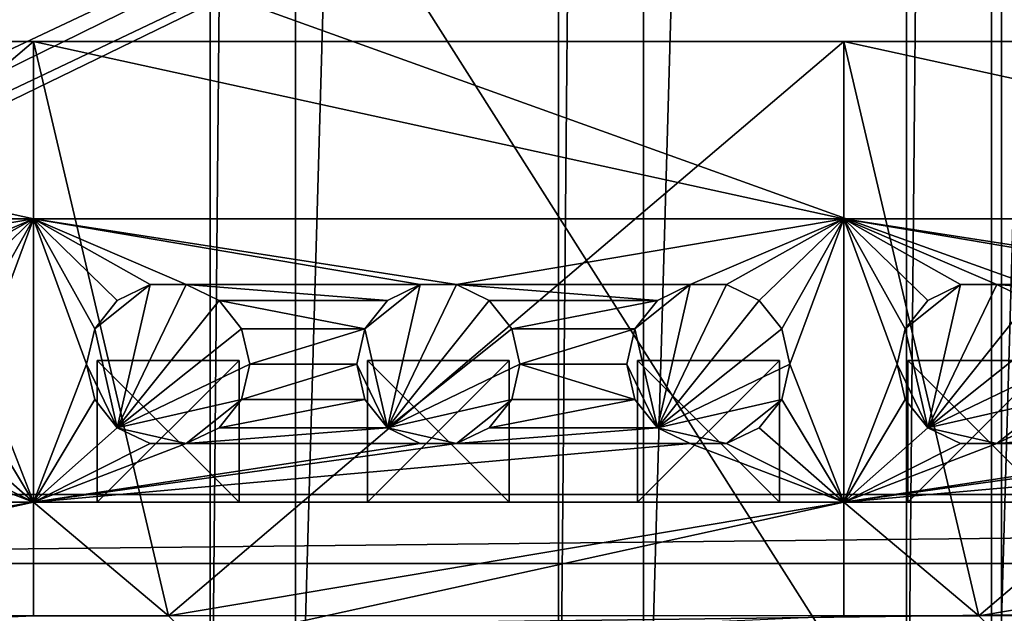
# Model space of a CAD drawing. Extents: x -3 to 104, y -79 to 161.
# Tile 36 of 203: x 24.75 to 38.64, y 5.05 to 13.42. Entities that reach past the tile are written whole.
import ezdxf

# ---------------------------------------------------------------- set-up
doc = ezdxf.new("R2010")
doc.units = 0
doc.header["$MEASUREMENT"] = 0

msp = doc.modelspace()

# ---------------------------------------------------------------- linework, layer by layer
for points in [[(27.440001, 130, -10.3), (23.73, 0, -10.3), (23.73, 130, -10.3)], [(27.440001, 0, -10.3), (23.73, 0, -10.3), (27.440001, 130, -10.3)], [(27.440001, 0, -71.599998), (27.440001, 130, -71.599998), (28.639999, 130, -71.599998)], [(28.639999, 0, -71.599998), (27.440001, 0, -71.599998), (28.639999, 130, -71.599998)], [(27.440001, 130, -71.599998), (27.440001, 0, -10.3), (27.440001, 130, -10.3)], [(27.440001, 0, -71.599998), (27.440001, 0, -10.3), (27.440001, 130, -71.599998)], [(32.349998, 130, -10.3), (28.639999, 0, -10.3), (28.639999, 130, -10.3)], [(32.349998, 0, -10.3), (28.639999, 0, -10.3), (32.349998, 130, -10.3)], [(28.639999, 130, -10.3), (28.639999, 0, -71.599998), (28.639999, 130, -71.599998)], [(28.639999, 0, -10.3), (28.639999, 0, -71.599998), (28.639999, 130, -10.3)], [(32.349998, 0, -71.599998), (32.349998, 130, -71.599998), (33.549999, 130, -71.599998)], [(33.549999, 0, -71.599998), (32.349998, 0, -71.599998), (33.549999, 130, -71.599998)], [(32.349998, 130, -71.599998), (32.349998, 0, -10.3), (32.349998, 130, -10.3)], [(32.349998, 0, -71.599998), (32.349998, 0, -10.3), (32.349998, 130, -71.599998)], [(37.259998, 130, -10.3), (33.549999, 0, -10.3), (33.549999, 130, -10.3)], [(37.259998, 0, -10.3), (33.549999, 0, -10.3), (37.259998, 130, -10.3)], [(33.549999, 130, -10.3), (33.549999, 0, -71.599998), (33.549999, 130, -71.599998)], [(33.549999, 0, -10.3), (33.549999, 0, -71.599998), (33.549999, 130, -10.3)], [(37.259998, 0, -71.599998), (37.259998, 130, -71.599998), (38.459999, 130, -71.599998)], [(38.459999, 0, -71.599998), (37.259998, 0, -71.599998), (38.459999, 130, -71.599998)], [(37.259998, 130, -71.599998), (37.259998, 0, -10.3), (37.259998, 130, -10.3)], [(37.259998, 0, -71.599998), (37.259998, 0, -10.3), (37.259998, 130, -71.599998)], [(42.169998, 130, -10.3), (38.459999, 0, -10.3), (38.459999, 130, -10.3)], [(42.169998, 0, -10.3), (38.459999, 0, -10.3), (42.169998, 130, -10.3)], [(38.459999, 130, -10.3), (38.459999, 0, -71.599998), (38.459999, 130, -71.599998)], [(38.459999, 0, -10.3), (38.459999, 0, -71.599998), (38.459999, 130, -10.3)], [(2.9217, 5.4074), (36.411301, 23.4326), (2.9217, 124.593002)], [(5.1713, 6.7213, -72.699997), (95.428703, 123.278999, -72.699997), (5.1713, 123.278999, -72.699997)], [(5.1713, 6.7213, -72.699997), (95.428703, 6.7213, -72.699997), (95.428703, 123.278999, -72.699997)], [(38.599998, 32, -74.699997), (38.599998, 0.8, -74.699997), (18.799999, 32, -74.699997)], [(38.599998, 0.8, -74.699997), (18.799999, 0.8, -74.699997), (18.799999, 32, -74.699997)], [(39.799999, 32, -76.900002), (38.599998, 0.8, -76.900002), (38.599998, 32, -76.900002)], [(39.799999, 0.8, -76.900002), (38.599998, 0.8, -76.900002), (39.799999, 32, -76.900002)], [(38.599998, 32, -76.900002), (38.599998, 0.8, -76.900002), (38.599998, 32, -74.699997)], [(38.599998, 32, -74.699997), (38.599998, 0.8, -76.900002), (38.599998, 0.8, -74.699997)], [(2.9217, 5.4074), (35.717602, 22.5627), (36.411301, 23.4326)], [(3.6783, 5.4074), (35.717602, 22.5627), (2.9217, 5.4074)], [(3.6783, 5.4074), (35.470001, 21.478001), (35.717602, 22.5627)], [(4.3599, 5.0791), (35.470001, 21.478001), (3.6783, 5.4074)], [(4.3599, 5.0791), (35.717602, 20.393299), (35.470001, 21.478001)], [(4.8316, 4.4876), (35.717602, 20.393299), (4.3599, 5.0791)], [(4.8316, 4.4876), (36.411301, 19.523399), (35.717602, 20.393299)], [(4.5864, -4.1887, 55.700001), (77.586403, -4.1887, 55.700001), (10.1631, 20.052, 55.700001)], [(77.586403, -4.1887, 54.099998), (4.5864, -4.1887, 54.099998), (10.1631, 20.052, 54.099998)], [(10.1631, 20.052, 55.700001), (77.586403, -4.1887, 55.700001), (72.509804, 20.052, 55.700001)], [(77.586403, -4.1887, 54.099998), (10.1631, 20.052, 54.099998), (72.509804, 20.052, 54.099998)], [(5, 3.75), (36.411301, 19.523399), (4.8316, 4.4876)], [(5, 3.75), (37.4137, 19.040701), (36.411301, 19.523399)], [(38.526299, 19.040701), (95.768402, 3.0124), (39.528702, 19.523399)], [(60.471001, 19.228001, 17.299999), (2.3, -43.349998, 17.299999), (15.471, 19.228001, 17.299999)], [(60.471001, 19.228001, 17.299999), (98.300003, -43.349998, 17.299999), (2.3, -43.349998, 17.299999)], [(4.3599, 2.4209), (38.526299, 19.040701), (4.8316, 3.0124)], [(4.3599, 2.4209), (96.240097, 2.4209), (38.526299, 19.040701)], [(4.8316, 3.0124), (37.4137, 19.040701), (5, 3.75)], [(4.8316, 3.0124), (38.526299, 19.040701), (37.4137, 19.040701)], [(38.526299, 19.040701), (96.240097, 2.4209), (95.768402, 3.0124)], [(2.3, -43.349998, 18.9), (45.495899, 13.5513, 18.9), (22.6359, 13.5513, 18.9)], [(34.91, -61.897999, 18.9), (45.495899, 13.5513, 18.9), (2.3, -43.349998, 18.9)], [(82.510002, -61.897999, 18.9), (45.495899, 13.5513, 18.9), (34.91, -61.897999, 18.9)], [(24.9464, 13.1113, 55.700001), (15.4214, 5.0113, 55.700001), (13.5164, 13.1113, 55.700001)], [(24.9464, 13.1113, 55.700001), (13.5164, 13.1113, 55.700001), (24.9464, 13.1113, 64.900002)], [(13.5164, 13.1113, 55.700001), (13.5164, 13.1113, 64.900002), (24.9464, 13.1113, 64.900002)], [(24.9464, 10.6113, 71.900002), (13.5164, 13.1113, 64.900002), (13.5164, 10.6113, 71.900002)], [(24.9464, 13.1113, 64.900002), (13.5164, 13.1113, 64.900002), (24.9464, 10.6113, 71.900002)], [(24.9464, 5.0113, 55.700001), (15.4214, 5.0113, 55.700001), (24.9464, 13.1113, 55.700001)], [(24.9464, 10.6113, 71.900002), (24.9464, 6.6113, 64.199997), (24.9464, 13.1113, 64.900002)], [(24.9464, 6.6113, 64.199997), (24.9464, 13.1113, 55.700001), (24.9464, 13.1113, 64.900002)], [(24.9464, 6.6113, 64.199997), (24.9464, 5.0113, 55.700001), (24.9464, 13.1113, 55.700001)], [(36.3764, 13.1113, 55.700001), (26.8514, 5.0113, 55.700001), (24.9464, 13.1113, 55.700001)], [(26.8514, 5.0113, 55.700001), (24.9464, 5.0113, 55.700001), (24.9464, 13.1113, 55.700001)], [(24.9464, 13.1113, 55.700001), (24.9464, 13.1113, 64.900002), (36.3764, 13.1113, 55.700001)], [(36.3764, 13.1113, 55.700001), (24.9464, 13.1113, 64.900002), (36.3764, 13.1113, 64.900002)], [(24.9464, 5.0113, 55.700001), (24.9464, 6.6113, 64.199997), (24.9464, 13.1113, 55.700001)], [(24.9464, 6.6113, 64.199997), (24.9464, 13.1113, 64.900002), (24.9464, 13.1113, 55.700001)], [(24.9464, 6.6113, 64.199997), (24.9464, 10.6113, 71.900002), (24.9464, 13.1113, 64.900002)], [(36.3764, 10.6113, 71.900002), (24.9464, 13.1113, 64.900002), (24.9464, 10.6113, 71.900002)], [(36.3764, 13.1113, 64.900002), (24.9464, 13.1113, 64.900002), (36.3764, 10.6113, 71.900002)], [(36.3764, 5.0113, 55.700001), (26.8514, 5.0113, 55.700001), (36.3764, 13.1113, 55.700001)], [(47.8064, 13.1113, 55.700001), (38.281399, 5.0113, 55.700001), (36.3764, 13.1113, 55.700001)], [(38.281399, 5.0113, 55.700001), (36.3764, 5.0113, 55.700001), (36.3764, 13.1113, 55.700001)], [(36.3764, 13.1113, 55.700001), (36.3764, 13.1113, 64.900002), (47.8064, 13.1113, 55.700001)], [(47.8064, 13.1113, 55.700001), (36.3764, 13.1113, 64.900002), (47.8064, 13.1113, 64.900002)], [(36.3764, 5.0113, 55.700001), (36.3764, 6.6113, 64.199997), (36.3764, 13.1113, 55.700001)], [(36.3764, 6.6113, 64.199997), (36.3764, 13.1113, 64.900002), (36.3764, 13.1113, 55.700001)], [(36.3764, 6.6113, 64.199997), (36.3764, 10.6113, 71.900002), (36.3764, 13.1113, 64.900002)], [(47.8064, 10.6113, 71.900002), (36.3764, 13.1113, 64.900002), (36.3764, 10.6113, 71.900002)], [(47.8064, 13.1113, 64.900002), (36.3764, 13.1113, 64.900002), (47.8064, 10.6113, 71.900002)], [(36.3764, 10.6113, 71.900002), (36.3764, 6.6113, 64.199997), (36.3764, 13.1113, 64.900002)], [(36.3764, 6.6113, 64.199997), (36.3764, 13.1113, 55.700001), (36.3764, 13.1113, 64.900002)], [(36.3764, 6.6113, 64.199997), (36.3764, 5.0113, 55.700001), (36.3764, 13.1113, 55.700001)], [(47.8064, 5.0113, 55.700001), (38.281399, 5.0113, 55.700001), (47.8064, 13.1113, 55.700001)], [(13.5164, 10.6113, 71.900002), (19.4823, 9.6825, 71.900002), (24.9464, 10.6113, 71.900002)], [(19.4823, 9.6825, 71.900002), (22.7805, 9.6825, 71.900002), (24.9464, 10.6113, 71.900002)], [(22.7805, 9.6825, 71.900002), (23.292299, 9.6825, 71.900002), (24.9464, 10.6113, 71.900002)], [(23.292299, 9.6825, 71.900002), (23.7535, 9.4604, 71.900002), (24.9464, 10.6113, 71.900002)], [(24.072599, 9.0603, 71.900002), (24.9464, 10.6113, 71.900002), (23.7535, 9.4604, 71.900002)], [(24.186399, 8.5613, 71.900002), (24.9464, 10.6113, 71.900002), (24.072599, 9.0603, 71.900002)], [(24.9464, 6.6113, 71.900002), (24.9464, 10.6113, 71.900002), (24.186399, 8.5613, 71.900002)], [(24.9464, 6.6113, 71.900002), (24.9464, 6.6113, 64.199997), (24.9464, 10.6113, 71.900002)], [(24.9464, 6.6113, 71.900002), (24.9464, 10.6113, 71.900002), (24.9464, 6.6113, 64.199997)], [(24.9464, 10.6113, 71.900002), (30.400499, 9.6825, 71.900002), (30.9123, 9.6825, 71.900002)], [(24.9464, 10.6113, 71.900002), (26.1294, 9.4604, 71.900002), (26.5905, 9.6825, 71.900002)], [(24.9464, 10.6113, 71.900002), (26.5905, 9.6825, 71.900002), (27.102301, 9.6825, 71.900002)], [(24.9464, 10.6113, 71.900002), (27.102301, 9.6825, 71.900002), (30.400499, 9.6825, 71.900002)], [(24.9464, 10.6113, 71.900002), (30.9123, 9.6825, 71.900002), (36.3764, 10.6113, 71.900002)], [(25.810301, 9.0603, 71.900002), (26.1294, 9.4604, 71.900002), (24.9464, 10.6113, 71.900002)], [(25.6964, 8.5613, 71.900002), (25.810301, 9.0603, 71.900002), (24.9464, 10.6113, 71.900002)], [(24.9464, 6.6113, 71.900002), (25.6964, 8.5613, 71.900002), (24.9464, 10.6113, 71.900002)], [(30.9123, 9.6825, 71.900002), (34.210499, 9.6825, 71.900002), (36.3764, 10.6113, 71.900002)], [(34.210499, 9.6825, 71.900002), (34.722301, 9.6825, 71.900002), (36.3764, 10.6113, 71.900002)], [(34.722301, 9.6825, 71.900002), (35.183498, 9.4604, 71.900002), (36.3764, 10.6113, 71.900002)], [(35.502602, 9.0603, 71.900002), (36.3764, 10.6113, 71.900002), (35.183498, 9.4604, 71.900002)], [(35.616402, 8.5613, 71.900002), (36.3764, 10.6113, 71.900002), (35.502602, 9.0603, 71.900002)], [(36.3764, 6.6113, 71.900002), (36.3764, 10.6113, 71.900002), (35.616402, 8.5613, 71.900002)], [(36.3764, 6.6113, 71.900002), (36.3764, 10.6113, 71.900002), (36.3764, 6.6113, 64.199997)], [(36.3764, 10.6113, 71.900002), (41.830502, 9.6825, 71.900002), (42.3423, 9.6825, 71.900002)], [(36.3764, 10.6113, 71.900002), (37.559399, 9.4604, 71.900002), (38.0205, 9.6825, 71.900002)], [(36.3764, 10.6113, 71.900002), (38.0205, 9.6825, 71.900002), (38.532299, 9.6825, 71.900002)], [(36.3764, 10.6113, 71.900002), (38.532299, 9.6825, 71.900002), (41.830502, 9.6825, 71.900002)], [(36.3764, 10.6113, 71.900002), (42.3423, 9.6825, 71.900002), (47.8064, 10.6113, 71.900002)], [(37.240299, 9.0603, 71.900002), (37.559399, 9.4604, 71.900002), (36.3764, 10.6113, 71.900002)], [(37.1264, 8.5613, 71.900002), (37.240299, 9.0603, 71.900002), (36.3764, 10.6113, 71.900002)], [(36.3764, 6.6113, 71.900002), (37.1264, 8.5613, 71.900002), (36.3764, 10.6113, 71.900002)], [(36.3764, 6.6113, 71.900002), (36.3764, 6.6113, 64.199997), (36.3764, 10.6113, 71.900002)], [(25.810301, 9.0603, 68.900002), (26.5905, 9.6825, 68.900002), (26.1294, 9.4604, 68.900002)], [(26.1294, 7.6622, 68.900002), (26.5905, 9.6825, 68.900002), (25.810301, 9.0603, 68.900002)], [(26.1294, 7.6622, 68.900002), (27.563499, 9.4604, 68.900002), (27.102301, 9.6825, 68.900002)], [(26.1294, 7.6622, 68.900002), (27.102301, 9.6825, 68.900002), (26.5905, 9.6825, 68.900002)], [(26.5905, 9.6825, 68.900002), (26.1294, 9.4604, 71.900002), (26.1294, 9.4604, 68.900002)], [(26.5905, 9.6825, 71.900002), (26.1294, 9.4604, 71.900002), (26.5905, 9.6825, 68.900002)], [(27.102301, 9.6825, 68.900002), (27.102301, 9.6825, 71.900002), (26.5905, 9.6825, 68.900002)], [(27.102301, 9.6825, 71.900002), (26.5905, 9.6825, 71.900002), (26.5905, 9.6825, 68.900002)], [(27.102301, 9.6825, 71.900002), (29.9394, 9.4604, 71.900002), (30.400499, 9.6825, 71.900002)], [(27.102301, 9.6825, 71.900002), (27.563499, 9.4604, 71.900002), (29.9394, 9.4604, 71.900002)], [(27.563499, 9.4604, 68.900002), (27.102301, 9.6825, 71.900002), (27.102301, 9.6825, 68.900002)], [(27.563499, 9.4604, 71.900002), (27.102301, 9.6825, 71.900002), (27.563499, 9.4604, 68.900002)], [(29.6203, 9.0603, 68.900002), (30.400499, 9.6825, 68.900002), (29.9394, 9.4604, 68.900002)], [(29.9394, 7.6622, 68.900002), (30.400499, 9.6825, 68.900002), (29.6203, 9.0603, 68.900002)], [(29.9394, 7.6622, 68.900002), (31.373501, 9.4604, 68.900002), (30.9123, 9.6825, 68.900002)], [(29.9394, 7.6622, 68.900002), (30.9123, 9.6825, 68.900002), (30.400499, 9.6825, 68.900002)], [(30.400499, 9.6825, 68.900002), (29.9394, 9.4604, 71.900002), (29.9394, 9.4604, 68.900002)], [(30.400499, 9.6825, 71.900002), (29.9394, 9.4604, 71.900002), (30.400499, 9.6825, 68.900002)], [(30.9123, 9.6825, 68.900002), (30.9123, 9.6825, 71.900002), (30.400499, 9.6825, 68.900002)], [(30.9123, 9.6825, 71.900002), (30.400499, 9.6825, 71.900002), (30.400499, 9.6825, 68.900002)], [(30.9123, 9.6825, 71.900002), (33.749401, 9.4604, 71.900002), (34.210499, 9.6825, 71.900002)], [(30.9123, 9.6825, 71.900002), (31.373501, 9.4604, 71.900002), (33.749401, 9.4604, 71.900002)], [(31.373501, 9.4604, 68.900002), (30.9123, 9.6825, 71.900002), (30.9123, 9.6825, 68.900002)], [(31.373501, 9.4604, 71.900002), (30.9123, 9.6825, 71.900002), (31.373501, 9.4604, 68.900002)], [(33.430302, 9.0603, 68.900002), (34.210499, 9.6825, 68.900002), (33.749401, 9.4604, 68.900002)], [(33.749401, 7.6622, 68.900002), (34.210499, 9.6825, 68.900002), (33.430302, 9.0603, 68.900002)], [(33.749401, 7.6622, 68.900002), (35.183498, 9.4604, 68.900002), (34.722301, 9.6825, 68.900002)], [(33.749401, 7.6622, 68.900002), (34.722301, 9.6825, 68.900002), (34.210499, 9.6825, 68.900002)], [(34.210499, 9.6825, 68.900002), (33.749401, 9.4604, 71.900002), (33.749401, 9.4604, 68.900002)], [(34.210499, 9.6825, 71.900002), (33.749401, 9.4604, 71.900002), (34.210499, 9.6825, 68.900002)], [(34.722301, 9.6825, 68.900002), (34.722301, 9.6825, 71.900002), (34.210499, 9.6825, 68.900002)], [(34.722301, 9.6825, 71.900002), (34.210499, 9.6825, 71.900002), (34.210499, 9.6825, 68.900002)], [(35.183498, 9.4604, 68.900002), (34.722301, 9.6825, 71.900002), (34.722301, 9.6825, 68.900002)], [(35.183498, 9.4604, 71.900002), (34.722301, 9.6825, 71.900002), (35.183498, 9.4604, 68.900002)], [(37.240299, 9.0603, 68.900002), (38.0205, 9.6825, 68.900002), (37.559399, 9.4604, 68.900002)], [(37.559399, 7.6622, 68.900002), (38.0205, 9.6825, 68.900002), (37.240299, 9.0603, 68.900002)], [(37.559399, 7.6622, 68.900002), (38.9935, 9.4604, 68.900002), (38.532299, 9.6825, 68.900002)], [(37.559399, 7.6622, 68.900002), (38.532299, 9.6825, 68.900002), (38.0205, 9.6825, 68.900002)], [(38.0205, 9.6825, 68.900002), (37.559399, 9.4604, 71.900002), (37.559399, 9.4604, 68.900002)], [(38.0205, 9.6825, 71.900002), (37.559399, 9.4604, 71.900002), (38.0205, 9.6825, 68.900002)], [(38.532299, 9.6825, 68.900002), (38.532299, 9.6825, 71.900002), (38.0205, 9.6825, 68.900002)], [(38.532299, 9.6825, 71.900002), (38.0205, 9.6825, 71.900002), (38.0205, 9.6825, 68.900002)], [(38.532299, 9.6825, 71.900002), (41.3694, 9.4604, 71.900002), (41.830502, 9.6825, 71.900002)], [(38.532299, 9.6825, 71.900002), (38.9935, 9.4604, 71.900002), (41.3694, 9.4604, 71.900002)], [(38.9935, 9.4604, 68.900002), (38.532299, 9.6825, 71.900002), (38.532299, 9.6825, 68.900002)], [(38.9935, 9.4604, 71.900002), (38.532299, 9.6825, 71.900002), (38.9935, 9.4604, 68.900002)], [(26.1294, 9.4604, 68.900002), (26.1294, 9.4604, 71.900002), (25.810301, 9.0603, 68.900002)], [(26.1294, 9.4604, 71.900002), (25.810301, 9.0603, 71.900002), (25.810301, 9.0603, 68.900002)], [(26.1294, 7.6622, 68.900002), (27.882601, 9.0603, 68.900002), (27.563499, 9.4604, 68.900002)], [(27.563499, 9.4604, 71.900002), (29.6203, 9.0603, 71.900002), (29.9394, 9.4604, 71.900002)], [(27.882601, 9.0603, 71.900002), (29.6203, 9.0603, 71.900002), (27.563499, 9.4604, 71.900002)], [(27.882601, 9.0603, 68.900002), (27.563499, 9.4604, 71.900002), (27.563499, 9.4604, 68.900002)], [(27.882601, 9.0603, 71.900002), (27.563499, 9.4604, 71.900002), (27.882601, 9.0603, 68.900002)], [(29.9394, 9.4604, 68.900002), (29.9394, 9.4604, 71.900002), (29.6203, 9.0603, 68.900002)], [(29.9394, 9.4604, 71.900002), (29.6203, 9.0603, 71.900002), (29.6203, 9.0603, 68.900002)], [(29.9394, 7.6622, 68.900002), (31.6926, 9.0603, 68.900002), (31.373501, 9.4604, 68.900002)], [(31.6926, 9.0603, 71.900002), (33.749401, 9.4604, 71.900002), (31.373501, 9.4604, 71.900002)], [(31.6926, 9.0603, 68.900002), (31.373501, 9.4604, 71.900002), (31.373501, 9.4604, 68.900002)], [(31.6926, 9.0603, 71.900002), (31.373501, 9.4604, 71.900002), (31.6926, 9.0603, 68.900002)], [(31.6926, 9.0603, 71.900002), (33.430302, 9.0603, 71.900002), (33.749401, 9.4604, 71.900002)], [(33.749401, 9.4604, 68.900002), (33.749401, 9.4604, 71.900002), (33.430302, 9.0603, 68.900002)], [(33.749401, 9.4604, 71.900002), (33.430302, 9.0603, 71.900002), (33.430302, 9.0603, 68.900002)], [(33.749401, 7.6622, 68.900002), (35.502602, 9.0603, 68.900002), (35.183498, 9.4604, 68.900002)], [(35.502602, 9.0603, 68.900002), (35.183498, 9.4604, 71.900002), (35.183498, 9.4604, 68.900002)], [(35.502602, 9.0603, 71.900002), (35.183498, 9.4604, 71.900002), (35.502602, 9.0603, 68.900002)], [(37.559399, 9.4604, 68.900002), (37.559399, 9.4604, 71.900002), (37.240299, 9.0603, 68.900002)], [(37.559399, 9.4604, 71.900002), (37.240299, 9.0603, 71.900002), (37.240299, 9.0603, 68.900002)], [(37.559399, 7.6622, 68.900002), (39.312599, 9.0603, 68.900002), (38.9935, 9.4604, 68.900002)], [(26.1294, 7.6622, 68.900002), (25.810301, 9.0603, 68.900002), (25.6964, 8.5613, 68.900002)], [(25.810301, 9.0603, 68.900002), (25.6964, 8.5613, 71.900002), (25.6964, 8.5613, 68.900002)], [(25.810301, 9.0603, 71.900002), (25.6964, 8.5613, 71.900002), (25.810301, 9.0603, 68.900002)], [(26.1294, 7.6622, 68.900002), (27.996401, 8.5613, 68.900002), (27.882601, 9.0603, 68.900002)], [(27.996401, 8.5613, 71.900002), (29.6203, 9.0603, 71.900002), (27.882601, 9.0603, 71.900002)], [(27.996401, 8.5613, 68.900002), (27.882601, 9.0603, 71.900002), (27.882601, 9.0603, 68.900002)], [(27.996401, 8.5613, 71.900002), (27.882601, 9.0603, 71.900002), (27.996401, 8.5613, 68.900002)], [(27.996401, 8.5613, 71.900002), (29.506399, 8.5613, 71.900002), (29.6203, 9.0603, 71.900002)], [(29.9394, 7.6622, 68.900002), (29.6203, 9.0603, 68.900002), (29.506399, 8.5613, 68.900002)], [(29.6203, 9.0603, 68.900002), (29.506399, 8.5613, 71.900002), (29.506399, 8.5613, 68.900002)], [(29.6203, 9.0603, 71.900002), (29.506399, 8.5613, 71.900002), (29.6203, 9.0603, 68.900002)], [(29.9394, 7.6622, 68.900002), (31.8064, 8.5613, 68.900002), (31.6926, 9.0603, 68.900002)], [(31.8064, 8.5613, 71.900002), (33.430302, 9.0603, 71.900002), (31.6926, 9.0603, 71.900002)], [(31.8064, 8.5613, 68.900002), (31.6926, 9.0603, 71.900002), (31.6926, 9.0603, 68.900002)], [(31.8064, 8.5613, 71.900002), (31.6926, 9.0603, 71.900002), (31.8064, 8.5613, 68.900002)], [(31.8064, 8.5613, 71.900002), (33.316399, 8.5613, 71.900002), (33.430302, 9.0603, 71.900002)], [(33.749401, 7.6622, 68.900002), (33.430302, 9.0603, 68.900002), (33.316399, 8.5613, 68.900002)], [(33.430302, 9.0603, 68.900002), (33.316399, 8.5613, 71.900002), (33.316399, 8.5613, 68.900002)], [(33.430302, 9.0603, 71.900002), (33.316399, 8.5613, 71.900002), (33.430302, 9.0603, 68.900002)], [(33.749401, 7.6622, 68.900002), (35.616402, 8.5613, 68.900002), (35.502602, 9.0603, 68.900002)], [(35.616402, 8.5613, 68.900002), (35.502602, 9.0603, 71.900002), (35.502602, 9.0603, 68.900002)], [(35.616402, 8.5613, 71.900002), (35.502602, 9.0603, 71.900002), (35.616402, 8.5613, 68.900002)], [(37.559399, 7.6622, 68.900002), (37.240299, 9.0603, 68.900002), (37.1264, 8.5613, 68.900002)], [(37.240299, 9.0603, 68.900002), (37.1264, 8.5613, 71.900002), (37.1264, 8.5613, 68.900002)], [(37.240299, 9.0603, 71.900002), (37.1264, 8.5613, 71.900002), (37.240299, 9.0603, 68.900002)], [(37.559399, 7.6622, 68.900002), (39.426399, 8.5613, 68.900002), (39.312599, 9.0603, 68.900002)], [(25.846399, 6.6113, 64.900002), (27.846399, 6.6113, 64.900002), (25.846399, 8.6113, 64.900002)], [(25.846399, 8.6113, 64.900002), (27.846399, 6.6113, 64.900002), (27.846399, 8.6113, 64.900002)], [(25.846399, 6.6113, 66.900002), (25.846399, 6.6113, 64.900002), (25.846399, 8.6113, 66.900002)], [(25.846399, 8.6113, 66.900002), (25.846399, 6.6113, 64.900002), (25.846399, 8.6113, 64.900002)], [(27.846399, 6.6113, 66.900002), (25.846399, 6.6113, 66.900002), (27.846399, 8.6113, 66.900002)], [(27.846399, 8.6113, 66.900002), (25.846399, 6.6113, 66.900002), (25.846399, 8.6113, 66.900002)], [(25.846399, 8.6113, 66.900002), (25.846399, 8.6113, 64.900002), (27.846399, 8.6113, 64.900002)], [(25.846399, 8.6113, 66.900002), (27.846399, 8.6113, 64.900002), (27.846399, 8.6113, 66.900002)], [(27.846399, 6.6113, 64.900002), (27.846399, 6.6113, 66.900002), (27.846399, 8.6113, 64.900002)], [(27.846399, 8.6113, 64.900002), (27.846399, 6.6113, 66.900002), (27.846399, 8.6113, 66.900002)], [(29.656401, 6.6113, 64.900002), (31.656401, 6.6113, 64.900002), (29.656401, 8.6113, 64.900002)], [(29.656401, 8.6113, 64.900002), (31.656401, 6.6113, 64.900002), (31.656401, 8.6113, 64.900002)], [(29.656401, 6.6113, 66.900002), (29.656401, 6.6113, 64.900002), (29.656401, 8.6113, 66.900002)], [(29.656401, 8.6113, 66.900002), (29.656401, 6.6113, 64.900002), (29.656401, 8.6113, 64.900002)], [(31.656401, 6.6113, 66.900002), (29.656401, 6.6113, 66.900002), (31.656401, 8.6113, 66.900002)], [(31.656401, 8.6113, 66.900002), (29.656401, 6.6113, 66.900002), (29.656401, 8.6113, 66.900002)], [(29.656401, 8.6113, 66.900002), (29.656401, 8.6113, 64.900002), (31.656401, 8.6113, 64.900002)], [(29.656401, 8.6113, 66.900002), (31.656401, 8.6113, 64.900002), (31.656401, 8.6113, 66.900002)], [(31.656401, 6.6113, 64.900002), (31.656401, 6.6113, 66.900002), (31.656401, 8.6113, 64.900002)], [(31.656401, 8.6113, 64.900002), (31.656401, 6.6113, 66.900002), (31.656401, 8.6113, 66.900002)], [(33.4664, 6.6113, 64.900002), (35.4664, 6.6113, 64.900002), (33.4664, 8.6113, 64.900002)], [(33.4664, 8.6113, 64.900002), (35.4664, 6.6113, 64.900002), (35.4664, 8.6113, 64.900002)], [(33.4664, 6.6113, 66.900002), (33.4664, 6.6113, 64.900002), (33.4664, 8.6113, 66.900002)], [(33.4664, 8.6113, 66.900002), (33.4664, 6.6113, 64.900002), (33.4664, 8.6113, 64.900002)], [(35.4664, 6.6113, 66.900002), (33.4664, 6.6113, 66.900002), (35.4664, 8.6113, 66.900002)], [(35.4664, 8.6113, 66.900002), (33.4664, 6.6113, 66.900002), (33.4664, 8.6113, 66.900002)], [(33.4664, 8.6113, 66.900002), (33.4664, 8.6113, 64.900002), (35.4664, 8.6113, 64.900002)], [(33.4664, 8.6113, 66.900002), (35.4664, 8.6113, 64.900002), (35.4664, 8.6113, 66.900002)], [(35.4664, 6.6113, 64.900002), (35.4664, 6.6113, 66.900002), (35.4664, 8.6113, 64.900002)], [(35.4664, 8.6113, 64.900002), (35.4664, 6.6113, 66.900002), (35.4664, 8.6113, 66.900002)], [(37.276402, 6.6113, 64.900002), (39.276402, 6.6113, 64.900002), (37.276402, 8.6113, 64.900002)], [(37.276402, 8.6113, 64.900002), (39.276402, 6.6113, 64.900002), (39.276402, 8.6113, 64.900002)], [(37.276402, 6.6113, 66.900002), (37.276402, 6.6113, 64.900002), (37.276402, 8.6113, 66.900002)], [(37.276402, 8.6113, 66.900002), (37.276402, 6.6113, 64.900002), (37.276402, 8.6113, 64.900002)], [(39.276402, 6.6113, 66.900002), (37.276402, 6.6113, 66.900002), (39.276402, 8.6113, 66.900002)], [(39.276402, 8.6113, 66.900002), (37.276402, 6.6113, 66.900002), (37.276402, 8.6113, 66.900002)], [(37.276402, 8.6113, 66.900002), (37.276402, 8.6113, 64.900002), (39.276402, 8.6113, 64.900002)], [(37.276402, 8.6113, 66.900002), (39.276402, 8.6113, 64.900002), (39.276402, 8.6113, 66.900002)], [(24.9464, 6.6113, 71.900002), (24.186399, 8.5613, 71.900002), (24.072599, 8.0623, 71.900002)], [(24.9464, 6.6113, 71.900002), (25.810301, 8.0623, 71.900002), (25.6964, 8.5613, 71.900002)], [(25.6964, 8.5613, 68.900002), (25.810301, 8.0623, 71.900002), (25.810301, 8.0623, 68.900002)], [(25.6964, 8.5613, 71.900002), (25.810301, 8.0623, 71.900002), (25.6964, 8.5613, 68.900002)], [(26.1294, 7.6622, 68.900002), (25.6964, 8.5613, 68.900002), (25.810301, 8.0623, 68.900002)], [(26.1294, 7.6622, 68.900002), (27.882601, 8.0623, 68.900002), (27.996401, 8.5613, 68.900002)], [(27.882601, 8.0623, 71.900002), (29.506399, 8.5613, 71.900002), (27.996401, 8.5613, 71.900002)], [(27.882601, 8.0623, 71.900002), (29.6203, 8.0623, 71.900002), (29.506399, 8.5613, 71.900002)], [(27.882601, 8.0623, 68.900002), (27.996401, 8.5613, 71.900002), (27.996401, 8.5613, 68.900002)], [(27.882601, 8.0623, 71.900002), (27.996401, 8.5613, 71.900002), (27.882601, 8.0623, 68.900002)], [(29.506399, 8.5613, 68.900002), (29.6203, 8.0623, 71.900002), (29.6203, 8.0623, 68.900002)], [(29.506399, 8.5613, 71.900002), (29.6203, 8.0623, 71.900002), (29.506399, 8.5613, 68.900002)], [(29.9394, 7.6622, 68.900002), (29.506399, 8.5613, 68.900002), (29.6203, 8.0623, 68.900002)], [(29.9394, 7.6622, 68.900002), (31.6926, 8.0623, 68.900002), (31.8064, 8.5613, 68.900002)], [(31.6926, 8.0623, 71.900002), (33.430302, 8.0623, 71.900002), (31.8064, 8.5613, 71.900002)], [(31.6926, 8.0623, 68.900002), (31.8064, 8.5613, 71.900002), (31.8064, 8.5613, 68.900002)], [(31.6926, 8.0623, 71.900002), (31.8064, 8.5613, 71.900002), (31.6926, 8.0623, 68.900002)], [(31.8064, 8.5613, 71.900002), (33.430302, 8.0623, 71.900002), (33.316399, 8.5613, 71.900002)], [(33.316399, 8.5613, 68.900002), (33.430302, 8.0623, 71.900002), (33.430302, 8.0623, 68.900002)], [(33.316399, 8.5613, 71.900002), (33.430302, 8.0623, 71.900002), (33.316399, 8.5613, 68.900002)], [(33.749401, 7.6622, 68.900002), (33.316399, 8.5613, 68.900002), (33.430302, 8.0623, 68.900002)], [(33.749401, 7.6622, 68.900002), (35.502602, 8.0623, 68.900002), (35.616402, 8.5613, 68.900002)], [(36.3764, 6.6113, 71.900002), (35.616402, 8.5613, 71.900002), (35.502602, 8.0623, 71.900002)], [(35.502602, 8.0623, 68.900002), (35.616402, 8.5613, 71.900002), (35.616402, 8.5613, 68.900002)], [(35.502602, 8.0623, 71.900002), (35.616402, 8.5613, 71.900002), (35.502602, 8.0623, 68.900002)], [(36.3764, 6.6113, 71.900002), (37.240299, 8.0623, 71.900002), (37.1264, 8.5613, 71.900002)], [(37.1264, 8.5613, 68.900002), (37.240299, 8.0623, 71.900002), (37.240299, 8.0623, 68.900002)], [(37.1264, 8.5613, 71.900002), (37.240299, 8.0623, 71.900002), (37.1264, 8.5613, 68.900002)], [(37.559399, 7.6622, 68.900002), (37.1264, 8.5613, 68.900002), (37.240299, 8.0623, 68.900002)], [(37.559399, 7.6622, 68.900002), (39.312599, 8.0623, 68.900002), (39.426399, 8.5613, 68.900002)], [(23.7535, 7.6622, 71.900002), (24.9464, 6.6113, 71.900002), (24.072599, 8.0623, 71.900002)], [(24.9464, 6.6113, 71.900002), (26.1294, 7.6622, 71.900002), (25.810301, 8.0623, 71.900002)], [(25.810301, 8.0623, 68.900002), (26.1294, 7.6622, 71.900002), (26.1294, 7.6622, 68.900002)], [(25.810301, 8.0623, 71.900002), (26.1294, 7.6622, 71.900002), (25.810301, 8.0623, 68.900002)], [(26.1294, 7.6622, 68.900002), (27.102301, 7.4401, 68.900002), (27.882601, 8.0623, 68.900002)], [(27.102301, 7.4401, 68.900002), (27.563499, 7.6622, 68.900002), (27.882601, 8.0623, 68.900002)], [(27.563499, 7.6622, 71.900002), (29.9394, 7.6622, 71.900002), (29.6203, 8.0623, 71.900002)], [(27.563499, 7.6622, 71.900002), (29.6203, 8.0623, 71.900002), (27.882601, 8.0623, 71.900002)], [(27.563499, 7.6622, 68.900002), (27.563499, 7.6622, 71.900002), (27.882601, 8.0623, 68.900002)], [(27.563499, 7.6622, 71.900002), (27.882601, 8.0623, 71.900002), (27.882601, 8.0623, 68.900002)], [(29.6203, 8.0623, 68.900002), (29.9394, 7.6622, 71.900002), (29.9394, 7.6622, 68.900002)], [(29.6203, 8.0623, 71.900002), (29.9394, 7.6622, 71.900002), (29.6203, 8.0623, 68.900002)], [(29.9394, 7.6622, 68.900002), (30.9123, 7.4401, 68.900002), (31.6926, 8.0623, 68.900002)], [(30.9123, 7.4401, 68.900002), (31.373501, 7.6622, 68.900002), (31.6926, 8.0623, 68.900002)], [(31.373501, 7.6622, 71.900002), (33.749401, 7.6622, 71.900002), (33.430302, 8.0623, 71.900002)], [(31.373501, 7.6622, 71.900002), (33.430302, 8.0623, 71.900002), (31.6926, 8.0623, 71.900002)], [(31.373501, 7.6622, 68.900002), (31.373501, 7.6622, 71.900002), (31.6926, 8.0623, 68.900002)], [(31.373501, 7.6622, 71.900002), (31.6926, 8.0623, 71.900002), (31.6926, 8.0623, 68.900002)], [(33.430302, 8.0623, 68.900002), (33.749401, 7.6622, 71.900002), (33.749401, 7.6622, 68.900002)], [(33.430302, 8.0623, 71.900002), (33.749401, 7.6622, 71.900002), (33.430302, 8.0623, 68.900002)], [(33.749401, 7.6622, 68.900002), (34.722301, 7.4401, 68.900002), (35.502602, 8.0623, 68.900002)], [(34.722301, 7.4401, 68.900002), (35.183498, 7.6622, 68.900002), (35.502602, 8.0623, 68.900002)], [(35.183498, 7.6622, 71.900002), (36.3764, 6.6113, 71.900002), (35.502602, 8.0623, 71.900002)], [(35.183498, 7.6622, 68.900002), (35.183498, 7.6622, 71.900002), (35.502602, 8.0623, 68.900002)], [(35.183498, 7.6622, 71.900002), (35.502602, 8.0623, 71.900002), (35.502602, 8.0623, 68.900002)], [(36.3764, 6.6113, 71.900002), (37.559399, 7.6622, 71.900002), (37.240299, 8.0623, 71.900002)], [(37.240299, 8.0623, 68.900002), (37.559399, 7.6622, 71.900002), (37.559399, 7.6622, 68.900002)], [(37.240299, 8.0623, 71.900002), (37.559399, 7.6622, 71.900002), (37.240299, 8.0623, 68.900002)], [(37.559399, 7.6622, 68.900002), (38.532299, 7.4401, 68.900002), (39.312599, 8.0623, 68.900002)], [(38.532299, 7.4401, 68.900002), (38.9935, 7.6622, 68.900002), (39.312599, 8.0623, 68.900002)], [(23.292299, 7.4401, 71.900002), (24.9464, 6.6113, 71.900002), (23.7535, 7.6622, 71.900002)], [(24.9464, 6.6113, 71.900002), (26.5905, 7.4401, 71.900002), (26.1294, 7.6622, 71.900002)], [(26.1294, 7.6622, 68.900002), (26.5905, 7.4401, 71.900002), (26.5905, 7.4401, 68.900002)], [(26.1294, 7.6622, 71.900002), (26.5905, 7.4401, 71.900002), (26.1294, 7.6622, 68.900002)], [(26.1294, 7.6622, 68.900002), (26.5905, 7.4401, 68.900002), (27.102301, 7.4401, 68.900002)], [(27.102301, 7.4401, 71.900002), (29.9394, 7.6622, 71.900002), (27.563499, 7.6622, 71.900002)], [(27.102301, 7.4401, 71.900002), (30.400499, 7.4401, 71.900002), (29.9394, 7.6622, 71.900002)], [(27.102301, 7.4401, 68.900002), (27.563499, 7.6622, 71.900002), (27.563499, 7.6622, 68.900002)], [(27.102301, 7.4401, 71.900002), (27.563499, 7.6622, 71.900002), (27.102301, 7.4401, 68.900002)], [(29.9394, 7.6622, 68.900002), (30.400499, 7.4401, 71.900002), (30.400499, 7.4401, 68.900002)], [(29.9394, 7.6622, 71.900002), (30.400499, 7.4401, 71.900002), (29.9394, 7.6622, 68.900002)], [(29.9394, 7.6622, 68.900002), (30.400499, 7.4401, 68.900002), (30.9123, 7.4401, 68.900002)], [(30.9123, 7.4401, 71.900002), (34.210499, 7.4401, 71.900002), (33.749401, 7.6622, 71.900002)], [(30.9123, 7.4401, 71.900002), (33.749401, 7.6622, 71.900002), (31.373501, 7.6622, 71.900002)], [(30.9123, 7.4401, 68.900002), (31.373501, 7.6622, 71.900002), (31.373501, 7.6622, 68.900002)], [(30.9123, 7.4401, 71.900002), (31.373501, 7.6622, 71.900002), (30.9123, 7.4401, 68.900002)], [(33.749401, 7.6622, 68.900002), (34.210499, 7.4401, 71.900002), (34.210499, 7.4401, 68.900002)], [(33.749401, 7.6622, 71.900002), (34.210499, 7.4401, 71.900002), (33.749401, 7.6622, 68.900002)], [(33.749401, 7.6622, 68.900002), (34.210499, 7.4401, 68.900002), (34.722301, 7.4401, 68.900002)], [(34.722301, 7.4401, 71.900002), (36.3764, 6.6113, 71.900002), (35.183498, 7.6622, 71.900002)], [(34.722301, 7.4401, 68.900002), (35.183498, 7.6622, 71.900002), (35.183498, 7.6622, 68.900002)], [(34.722301, 7.4401, 71.900002), (35.183498, 7.6622, 71.900002), (34.722301, 7.4401, 68.900002)], [(36.3764, 6.6113, 71.900002), (38.0205, 7.4401, 71.900002), (37.559399, 7.6622, 71.900002)], [(37.559399, 7.6622, 68.900002), (38.0205, 7.4401, 71.900002), (38.0205, 7.4401, 68.900002)], [(37.559399, 7.6622, 71.900002), (38.0205, 7.4401, 71.900002), (37.559399, 7.6622, 68.900002)], [(37.559399, 7.6622, 68.900002), (38.0205, 7.4401, 68.900002), (38.532299, 7.4401, 68.900002)], [(38.532299, 7.4401, 71.900002), (41.830502, 7.4401, 71.900002), (41.3694, 7.6622, 71.900002)], [(38.532299, 7.4401, 71.900002), (41.3694, 7.6622, 71.900002), (38.9935, 7.6622, 71.900002)], [(38.532299, 7.4401, 68.900002), (38.9935, 7.6622, 71.900002), (38.9935, 7.6622, 68.900002)], [(38.532299, 7.4401, 71.900002), (38.9935, 7.6622, 71.900002), (38.532299, 7.4401, 68.900002)], [(13.5164, 6.6113, 71.900002), (24.9464, 6.6113, 71.900002), (22.7805, 7.4401, 71.900002)], [(22.7805, 7.4401, 71.900002), (24.9464, 6.6113, 71.900002), (23.292299, 7.4401, 71.900002)], [(24.9464, 6.6113, 71.900002), (27.102301, 7.4401, 71.900002), (26.5905, 7.4401, 71.900002)], [(24.9464, 6.6113, 71.900002), (36.3764, 6.6113, 71.900002), (34.210499, 7.4401, 71.900002)], [(24.9464, 6.6113, 71.900002), (34.210499, 7.4401, 71.900002), (30.9123, 7.4401, 71.900002)], [(24.9464, 6.6113, 71.900002), (30.9123, 7.4401, 71.900002), (30.400499, 7.4401, 71.900002)], [(24.9464, 6.6113, 71.900002), (30.400499, 7.4401, 71.900002), (27.102301, 7.4401, 71.900002)], [(26.5905, 7.4401, 68.900002), (26.5905, 7.4401, 71.900002), (27.102301, 7.4401, 68.900002)], [(26.5905, 7.4401, 71.900002), (27.102301, 7.4401, 71.900002), (27.102301, 7.4401, 68.900002)], [(30.400499, 7.4401, 68.900002), (30.400499, 7.4401, 71.900002), (30.9123, 7.4401, 68.900002)], [(30.400499, 7.4401, 71.900002), (30.9123, 7.4401, 71.900002), (30.9123, 7.4401, 68.900002)], [(34.210499, 7.4401, 71.900002), (36.3764, 6.6113, 71.900002), (34.722301, 7.4401, 71.900002)], [(34.210499, 7.4401, 68.900002), (34.210499, 7.4401, 71.900002), (34.722301, 7.4401, 68.900002)], [(34.210499, 7.4401, 71.900002), (34.722301, 7.4401, 71.900002), (34.722301, 7.4401, 68.900002)], [(36.3764, 6.6113, 71.900002), (38.532299, 7.4401, 71.900002), (38.0205, 7.4401, 71.900002)], [(36.3764, 6.6113, 71.900002), (47.8064, 6.6113, 71.900002), (45.640499, 7.4401, 71.900002)], [(36.3764, 6.6113, 71.900002), (45.640499, 7.4401, 71.900002), (42.3423, 7.4401, 71.900002)], [(36.3764, 6.6113, 71.900002), (42.3423, 7.4401, 71.900002), (41.830502, 7.4401, 71.900002)], [(36.3764, 6.6113, 71.900002), (41.830502, 7.4401, 71.900002), (38.532299, 7.4401, 71.900002)], [(38.0205, 7.4401, 68.900002), (38.0205, 7.4401, 71.900002), (38.532299, 7.4401, 68.900002)], [(38.0205, 7.4401, 71.900002), (38.532299, 7.4401, 71.900002), (38.532299, 7.4401, 68.900002)], [(5.8216, 5.7481, -72.699997), (95.428703, 6.7213, -72.699997), (5.1713, 6.7213, -72.699997)], [(5.8216, 5.7481, -72.699997), (94.778397, 5.7481, -72.699997), (95.428703, 6.7213, -72.699997)], [(13.5164, 6.6113, 64.199997), (15.4214, 5.0113, 64.199997), (24.9464, 6.6113, 64.199997)], [(24.9464, 6.6113, 71.900002), (13.5164, 6.6113, 71.900002), (20.2264, 6.6113, 66.900002)], [(13.5164, 6.6113, 64.199997), (24.9464, 6.6113, 64.199997), (18.2264, 6.6113, 64.900002)], [(15.8214, 4.6113, 64.199997), (24.9464, 6.6113, 64.199997), (15.4214, 5.0113, 64.199997)], [(15.8214, 4.6113, 64.199997), (24.9464, 5.0113, 64.199997), (24.9464, 6.6113, 64.199997)], [(18.2264, 6.6113, 64.900002), (24.9464, 6.6113, 64.199997), (20.2264, 6.6113, 64.900002)], [(24.9464, 6.6113, 71.900002), (20.2264, 6.6113, 66.900002), (22.0364, 6.6113, 66.900002)], [(22.0364, 6.6113, 64.900002), (20.2264, 6.6113, 64.900002), (24.9464, 6.6113, 64.199997)], [(24.9464, 6.6113, 71.900002), (22.0364, 6.6113, 66.900002), (24.0364, 6.6113, 66.900002)], [(24.0364, 6.6113, 64.900002), (22.0364, 6.6113, 64.900002), (24.9464, 6.6113, 64.199997)], [(24.0364, 6.6113, 66.900002), (24.9464, 6.6113, 64.199997), (24.9464, 6.6113, 71.900002)], [(24.0364, 6.6113, 66.900002), (24.0364, 6.6113, 64.900002), (24.9464, 6.6113, 64.199997)], [(24.9464, 5.0113, 64.199997), (24.9464, 5.0113, 55.700001), (24.9464, 6.6113, 64.199997)], [(24.9464, 6.6113, 64.199997), (26.8514, 5.0113, 64.199997), (36.3764, 6.6113, 64.199997)], [(24.9464, 5.0113, 64.199997), (26.8514, 5.0113, 64.199997), (24.9464, 6.6113, 64.199997)], [(24.9464, 5.0113, 64.199997), (24.9464, 6.6113, 64.199997), (24.9464, 5.0113, 55.700001)], [(36.3764, 6.6113, 71.900002), (24.9464, 6.6113, 71.900002), (31.656401, 6.6113, 66.900002)], [(24.9464, 6.6113, 71.900002), (29.656401, 6.6113, 66.900002), (31.656401, 6.6113, 66.900002)], [(24.9464, 6.6113, 71.900002), (27.846399, 6.6113, 66.900002), (29.656401, 6.6113, 66.900002)], [(24.9464, 6.6113, 71.900002), (25.846399, 6.6113, 66.900002), (27.846399, 6.6113, 66.900002)], [(25.846399, 6.6113, 66.900002), (24.9464, 6.6113, 64.199997), (25.846399, 6.6113, 64.900002)], [(25.846399, 6.6113, 64.900002), (24.9464, 6.6113, 64.199997), (27.846399, 6.6113, 64.900002)], [(27.846399, 6.6113, 64.900002), (24.9464, 6.6113, 64.199997), (29.656401, 6.6113, 64.900002)], [(24.9464, 6.6113, 64.199997), (36.3764, 6.6113, 64.199997), (29.656401, 6.6113, 64.900002)], [(24.9464, 6.6113, 71.900002), (24.9464, 6.6113, 64.199997), (25.846399, 6.6113, 66.900002)], [(27.2514, 4.6113, 64.199997), (36.3764, 6.6113, 64.199997), (26.8514, 5.0113, 64.199997)], [(27.2514, 4.6113, 64.199997), (36.3764, 5.0113, 64.199997), (36.3764, 6.6113, 64.199997)], [(27.846399, 6.6113, 66.900002), (29.656401, 6.6113, 64.900002), (29.656401, 6.6113, 66.900002)], [(27.846399, 6.6113, 66.900002), (27.846399, 6.6113, 64.900002), (29.656401, 6.6113, 64.900002)], [(29.656401, 6.6113, 64.900002), (36.3764, 6.6113, 64.199997), (31.656401, 6.6113, 64.900002)], [(36.3764, 6.6113, 71.900002), (31.656401, 6.6113, 66.900002), (33.4664, 6.6113, 66.900002)], [(33.4664, 6.6113, 66.900002), (31.656401, 6.6113, 64.900002), (33.4664, 6.6113, 64.900002)], [(33.4664, 6.6113, 64.900002), (31.656401, 6.6113, 64.900002), (36.3764, 6.6113, 64.199997)], [(31.656401, 6.6113, 66.900002), (31.656401, 6.6113, 64.900002), (33.4664, 6.6113, 66.900002)], [(36.3764, 6.6113, 71.900002), (33.4664, 6.6113, 66.900002), (35.4664, 6.6113, 66.900002)], [(35.4664, 6.6113, 64.900002), (33.4664, 6.6113, 64.900002), (36.3764, 6.6113, 64.199997)], [(35.4664, 6.6113, 66.900002), (36.3764, 6.6113, 64.199997), (36.3764, 6.6113, 71.900002)], [(35.4664, 6.6113, 66.900002), (35.4664, 6.6113, 64.900002), (36.3764, 6.6113, 64.199997)], [(36.3764, 6.6113, 64.199997), (38.281399, 5.0113, 64.199997), (47.8064, 6.6113, 64.199997)], [(36.3764, 5.0113, 64.199997), (38.281399, 5.0113, 64.199997), (36.3764, 6.6113, 64.199997)], [(36.3764, 5.0113, 64.199997), (36.3764, 6.6113, 64.199997), (36.3764, 5.0113, 55.700001)], [(47.8064, 6.6113, 71.900002), (36.3764, 6.6113, 71.900002), (43.086399, 6.6113, 66.900002)], [(36.3764, 6.6113, 71.900002), (41.086399, 6.6113, 66.900002), (43.086399, 6.6113, 66.900002)], [(36.3764, 6.6113, 71.900002), (39.276402, 6.6113, 66.900002), (41.086399, 6.6113, 66.900002)], [(36.3764, 6.6113, 71.900002), (37.276402, 6.6113, 66.900002), (39.276402, 6.6113, 66.900002)], [(37.276402, 6.6113, 66.900002), (36.3764, 6.6113, 64.199997), (37.276402, 6.6113, 64.900002)], [(37.276402, 6.6113, 64.900002), (36.3764, 6.6113, 64.199997), (39.276402, 6.6113, 64.900002)], [(39.276402, 6.6113, 64.900002), (36.3764, 6.6113, 64.199997), (41.086399, 6.6113, 64.900002)], [(36.3764, 6.6113, 64.199997), (47.8064, 6.6113, 64.199997), (41.086399, 6.6113, 64.900002)], [(36.3764, 6.6113, 71.900002), (36.3764, 6.6113, 64.199997), (37.276402, 6.6113, 66.900002)], [(36.3764, 5.0113, 64.199997), (36.3764, 5.0113, 55.700001), (36.3764, 6.6113, 64.199997)], [(38.6814, 4.6113, 64.199997), (47.8064, 6.6113, 64.199997), (38.281399, 5.0113, 64.199997)], [(6.05, 4.6, -72.699997), (94.778397, 5.7481, -72.699997), (5.8216, 5.7481, -72.699997)], [(6.05, 4.6, -72.699997), (94.550003, 4.6, -72.699997), (94.778397, 5.7481, -72.699997)]]:
    msp.add_3dface(points)

doc.saveas('drawing.dxf')
